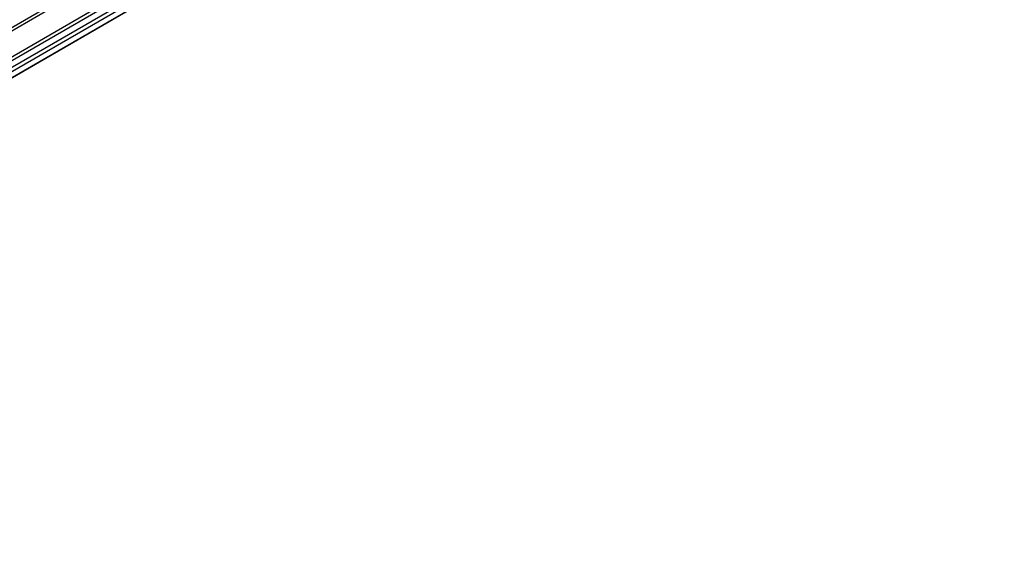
# Model space of a CAD drawing. Header units: millimetres. Extents: x -418 to 1275, y -151 to 443.
# Tile 20 of 47: x 153 to 186, y -57 to -40. Entities that reach past the tile are written whole.
import ezdxf

# ---------------------------------------------------------------- set-up
doc = ezdxf.new("R2010")
doc.units = ezdxf.units.MM

# ---------------------------------------------------------------- blocks, each defined once
blk = doc.blocks.new('SOPORTE_SV2__33', base_point=(81.586, -337.931))
at = {"color": 3, "linetype": 'Continuous'}
for p, q in [((555.206, -63.724), (99.122, -327.694)), ((555.347, -63.969), (99.263, -327.939)), ((555.347, -66.568), (99.263, -330.537)), ((555.551, -66.832), (99.467, -330.802)), ((556.658, -66.85), (100.574, -330.82)), ((556.849, -67.174), (100.765, -331.143)), ((556.434, -68.008), (100.35, -331.978))]:
    blk.add_line(p, q, dxfattribs=at)
at = {"color": 7, "linetype": 'Continuous'}
blk.add_line((556.405, -68.04), (100.321, -332.01), dxfattribs=at)
blk = doc.blocks.new('Iso1', base_point=(147.75, -287.078))
blk.add_blockref('SOPORTE_SV2__33', (81.586, -337.931))

msp = doc.modelspace()

# ---------------------------------------------------------------- block references
at = {"xscale": 0.33333333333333, "yscale": 0.33333333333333, "zscale": 0.33333333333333}
msp.add_blockref('Iso1', (49.25, -95.693), dxfattribs=at)

doc.saveas('drawing.dxf')
